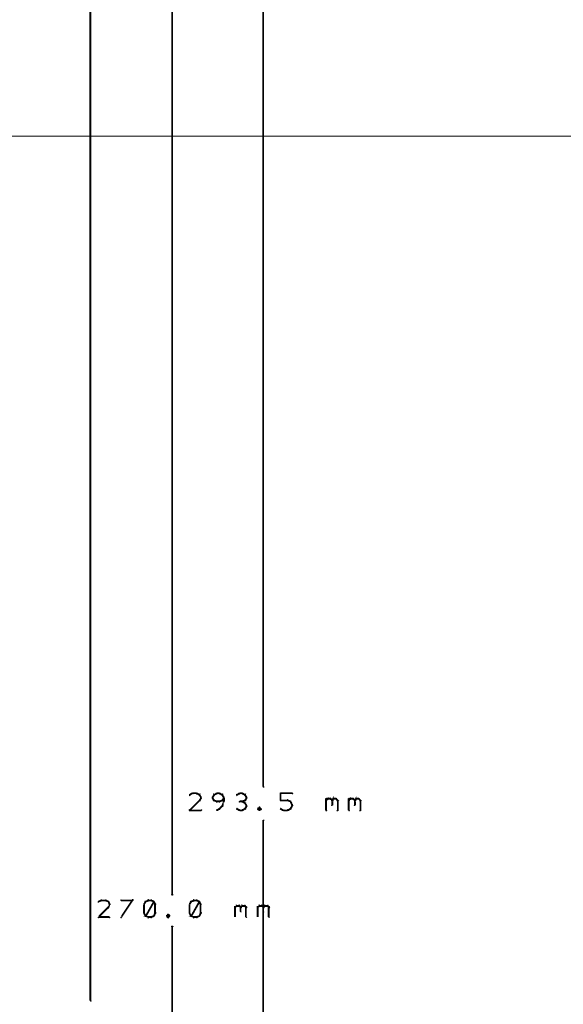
# Model space of a CAD drawing. Extents: x 98 to 599, y 121 to 517.
# Tile 27 of 77: x 291 to 350, y 292 to 400. Entities that reach past the tile are written whole.
import ezdxf

# ---------------------------------------------------------------- set-up
doc = ezdxf.new("R2010")
doc.units = 0
doc.layers.add('DIMENSIONS', color=2, linetype='CONTINUOUS')

msp = doc.modelspace()

# ---------------------------------------------------------------- linework, layer by layer
at = {"layer": 'DIMENSIONS', "color": 94}
for points in [[(317.6, 459.7, 0.1, 0.1, 1), (317.5, 459.7, 0, 0, 0), (317.5, 459.7, 0, 0, 0), (317.5, 459.7, 0.2, 0.2, 0), (317.5, 315.5, 0.2, 0.2, 0), (317.5, 315.5, 0, 0, 0), (317.5, 315.5, 0.1, 0.1, 0), (317.5, 315.5, 0.1, 0.1, 1), (317.6, 315.5, 0, 0, 0)], [(307.6, 436.2, 0.1, 0.1, 1), (307.4, 436.2, 0, 0, 0), (307.5, 436.2, 0, 0, 0), (307.5, 436.2, 0.2, 0.2, 0), (307.5, 303.7, 0.2, 0.2, 0), (307.5, 303.7, 0, 0, 0), (307.5, 303.7, 0.1, 0.1, 0), (307.4, 303.7, 0.1, 0.1, 1), (307.6, 303.7, 0, 0, 0)], [(298.6, 412.7, 0.1, 0.1, 1), (298.5, 412.7, 0, 0, 0), (298.5, 412.7, 0, 0, 0), (298.5, 412.7, 0.2, 0.2, 0), (298.5, 292, 0.2, 0.2, 0), (298.5, 292, 0, 0, 0), (298.5, 292, 0.1, 0.1, 0), (298.5, 292, 0.1, 0.1, 1), (298.6, 292, 0, 0, 0)], [(208.5, 387, 0.1, 0.1, 1), (208.5, 387, 0, 0, 0), (208.5, 387, 0, 0, 0), (208.5, 387, 0.1, 0.1, 0), (568, 387, 0.1, 0.1, 0), (568, 387, 0, 0, 0), (568, 387, 0.1, 0.1, 0), (568, 387, 0.1, 0.1, 1), (568, 387, 0, 0, 0)], [(309.8, 314.7, 0.1, 0.1, 1), (309.7, 314.8, 0, 0, 0), (309.7, 314.8, 0, 0, 0), (309.7, 314.8, 0.2, 0.2, 0), (309.4, 314.6, 0.2, 0.2, 0), (309.4, 314.6, 0, 0, 0), (309.4, 314.6, 0.1, 0.1, 0), (309.4, 314.7, 0.1, 0.1, 1), (309.5, 314.6, 0, 0, 0)], [(310.2, 314.7, 0.1, 0.1, 1), (310.2, 314.8, 0, 0, 0), (310.2, 314.8, 0, 0, 0), (310.2, 314.8, 0.2, 0.2, 0), (309.7, 314.8, 0.2, 0.2, 0), (309.7, 314.8, 0, 0, 0), (309.7, 314.8, 0.1, 0.1, 0), (309.7, 314.8, 0.1, 0.1, 1), (309.7, 314.7, 0, 0, 0)], [(310.5, 314.6, 0.1, 0.1, 1), (310.5, 314.7, 0, 0, 0), (310.5, 314.6, 0, 0, 0), (310.5, 314.6, 0.2, 0.2, 0), (310.2, 314.8, 0.2, 0.2, 0), (310.2, 314.8, 0, 0, 0), (310.2, 314.8, 0.1, 0.1, 0), (310.2, 314.8, 0.1, 0.1, 1), (310.2, 314.7, 0, 0, 0)], [(312.4, 314.7, 0.1, 0.1, 1), (312.4, 314.8, 0, 0, 0), (312.4, 314.8, 0, 0, 0), (312.4, 314.8, 0.2, 0.2, 0), (312.1, 314.6, 0.2, 0.2, 0), (312.1, 314.6, 0, 0, 0), (312.1, 314.6, 0.1, 0.1, 0), (312.1, 314.7, 0.1, 0.1, 1), (312.1, 314.6, 0, 0, 0)], [(312.7, 314.7, 0.1, 0.1, 1), (312.7, 314.8, 0, 0, 0), (312.7, 314.8, 0, 0, 0), (312.7, 314.8, 0.2, 0.2, 0), (312.4, 314.8, 0.2, 0.2, 0), (312.4, 314.8, 0, 0, 0), (312.4, 314.8, 0.1, 0.1, 0), (312.4, 314.8, 0.1, 0.1, 1), (312.4, 314.7, 0, 0, 0)], [(313, 314.6, 0.1, 0.1, 1), (313, 314.7, 0, 0, 0), (313, 314.6, 0, 0, 0), (313, 314.6, 0.2, 0.2, 0), (312.7, 314.8, 0.2, 0.2, 0), (312.7, 314.8, 0, 0, 0), (312.7, 314.8, 0.1, 0.1, 0), (312.7, 314.8, 0.1, 0.1, 1), (312.7, 314.7, 0, 0, 0)], [(314.9, 314.7, 0.1, 0.1, 1), (314.9, 314.8, 0, 0, 0), (314.9, 314.8, 0, 0, 0), (314.9, 314.8, 0.2, 0.2, 0), (314.6, 314.6, 0.2, 0.2, 0), (314.6, 314.6, 0, 0, 0), (314.6, 314.6, 0.1, 0.1, 0), (314.6, 314.7, 0.1, 0.1, 1), (314.6, 314.6, 0, 0, 0)], [(315.2, 314.7, 0.1, 0.1, 1), (315.2, 314.8, 0, 0, 0), (315.2, 314.8, 0, 0, 0), (315.2, 314.8, 0.2, 0.2, 0), (314.9, 314.8, 0.2, 0.2, 0), (314.9, 314.8, 0, 0, 0), (314.9, 314.8, 0.1, 0.1, 0), (314.9, 314.8, 0.1, 0.1, 1), (314.9, 314.7, 0, 0, 0)], [(315.5, 314.6, 0.1, 0.1, 1), (315.5, 314.7, 0, 0, 0), (315.5, 314.6, 0, 0, 0), (315.5, 314.6, 0.2, 0.2, 0), (315.2, 314.8, 0.2, 0.2, 0), (315.2, 314.8, 0, 0, 0), (315.2, 314.8, 0.1, 0.1, 0), (315.2, 314.8, 0.1, 0.1, 1), (315.2, 314.7, 0, 0, 0)], [(319.4, 314.8, 0.1, 0.1, 1), (319.4, 314.7, 0, 0, 0), (319.4, 314.8, 0, 0, 0), (319.4, 314.8, 0.2, 0.2, 0), (320.7, 314.8, 0.2, 0.2, 0), (320.7, 314.8, 0, 0, 0), (320.7, 314.8, 0.1, 0.1, 0), (320.7, 314.7, 0.1, 0.1, 1), (320.7, 314.8, 0, 0, 0)], [(319.4, 314, 0.1, 0.1, 1), (319.5, 314, 0, 0, 0), (319.4, 314, 0, 0, 0), (319.4, 314, 0.2, 0.2, 0), (319.4, 314.8, 0.2, 0.2, 0), (319.4, 314.8, 0, 0, 0), (319.4, 314.8, 0.1, 0.1, 0), (319.5, 314.8, 0.1, 0.1, 1), (319.4, 314.8, 0, 0, 0)], [(309.4, 313, 0.1, 0.1, 1), (309.5, 312.9, 0, 0, 0), (309.4, 312.9, 0, 0, 0), (309.4, 312.9, 0.2, 0.2, 0), (310.5, 314, 0.2, 0.2, 0), (310.5, 314, 0, 0, 0), (310.5, 314, 0.1, 0.1, 0), (310.6, 314, 0.1, 0.1, 1), (310.5, 314, 0, 0, 0)], [(310.6, 314.3, 0.1, 0.1, 1), (310.7, 314.3, 0, 0, 0), (310.7, 314.3, 0, 0, 0), (310.7, 314.3, 0.2, 0.2, 0), (310.5, 314.6, 0.2, 0.2, 0), (310.5, 314.6, 0, 0, 0), (310.5, 314.6, 0.1, 0.1, 0), (310.6, 314.7, 0.1, 0.1, 1), (310.5, 314.6, 0, 0, 0)], [(310.5, 314, 0.1, 0.1, 1), (310.6, 314, 0, 0, 0), (310.5, 314, 0, 0, 0), (310.5, 314, 0.2, 0.2, 0), (310.7, 314.3, 0.2, 0.2, 0), (310.7, 314.3, 0, 0, 0), (310.7, 314.3, 0.1, 0.1, 0), (310.7, 314.3, 0.1, 0.1, 1), (310.6, 314.3, 0, 0, 0)], [(312.1, 314.6, 0.1, 0.1, 1), (312, 314.7, 0, 0, 0), (312.1, 314.6, 0, 0, 0), (312.1, 314.6, 0.2, 0.2, 0), (311.9, 314.3, 0.2, 0.2, 0), (311.9, 314.3, 0, 0, 0), (311.9, 314.3, 0.1, 0.1, 0), (311.9, 314.3, 0.1, 0.1, 1), (312, 314.3, 0, 0, 0)], [(312, 314.3, 0.1, 0.1, 1), (311.9, 314.3, 0, 0, 0), (311.9, 314.3, 0, 0, 0), (311.9, 314.3, 0.2, 0.2, 0), (312.1, 314, 0.2, 0.2, 0), (312.1, 314, 0, 0, 0), (312.1, 314, 0.1, 0.1, 0), (312, 314, 0.1, 0.1, 1), (312.1, 314, 0, 0, 0)], [(312.1, 314.1, 0.1, 0.1, 1), (312.1, 314, 0, 0, 0), (312.1, 314, 0, 0, 0), (312.1, 314, 0.2, 0.2, 0), (312.4, 313.9, 0.2, 0.2, 0), (312.4, 313.9, 0, 0, 0), (312.4, 313.9, 0.1, 0.1, 0), (312.4, 313.8, 0.1, 0.1, 1), (312.4, 313.9, 0, 0, 0)], [(312.4, 313.9, 0.1, 0.1, 1), (312.4, 313.8, 0, 0, 0), (312.4, 313.9, 0, 0, 0), (312.4, 313.9, 0.2, 0.2, 0), (312.7, 313.9, 0.2, 0.2, 0), (312.7, 313.9, 0, 0, 0), (312.7, 313.9, 0.1, 0.1, 0), (312.7, 313.8, 0.1, 0.1, 1), (312.7, 313.9, 0, 0, 0)], [(312.7, 313.9, 0.1, 0.1, 1), (312.7, 313.8, 0, 0, 0), (312.7, 313.9, 0, 0, 0), (312.7, 313.9, 0.2, 0.2, 0), (313, 314, 0.2, 0.2, 0), (313, 314, 0, 0, 0), (313, 314, 0.1, 0.1, 0), (313, 314, 0.1, 0.1, 1), (313, 314.1, 0, 0, 0)], [(313.1, 314.3, 0.1, 0.1, 1), (313.2, 314.3, 0, 0, 0), (313.2, 314.3, 0, 0, 0), (313.2, 314.3, 0.2, 0.2, 0), (313, 314.6, 0.2, 0.2, 0), (313, 314.6, 0, 0, 0), (313, 314.6, 0.1, 0.1, 0), (313.1, 314.7, 0.1, 0.1, 1), (313, 314.6, 0, 0, 0)], [(313, 314, 0.1, 0.1, 1), (313.1, 314, 0, 0, 0), (313, 314, 0, 0, 0), (313, 314, 0.2, 0.2, 0), (313.2, 314.3, 0.2, 0.2, 0), (313.2, 314.3, 0, 0, 0), (313.2, 314.3, 0.1, 0.1, 0), (313.2, 314.3, 0.1, 0.1, 1), (313.1, 314.3, 0, 0, 0)], [(313, 313.4, 0.1, 0.1, 1), (313.1, 313.4, 0, 0, 0), (313, 313.4, 0, 0, 0), (313, 313.4, 0.2, 0.2, 0), (313.2, 313.9, 0.2, 0.2, 0), (313.2, 313.9, 0, 0, 0), (313.2, 313.9, 0.1, 0.1, 0), (313.2, 313.8, 0.1, 0.1, 1), (313.1, 313.9, 0, 0, 0)], [(313.1, 313.9, 0.1, 0.1, 1), (313.2, 313.9, 0, 0, 0), (313.2, 313.9, 0, 0, 0), (313.2, 313.9, 0.2, 0.2, 0), (313.2, 314.3, 0.2, 0.2, 0), (313.2, 314.3, 0, 0, 0), (313.2, 314.3, 0.1, 0.1, 0), (313.2, 314.3, 0.1, 0.1, 1), (313.1, 314.3, 0, 0, 0)], [(315.2, 313.8, 0.1, 0.1, 1), (315.2, 313.9, 0, 0, 0), (315.2, 313.9, 0, 0, 0), (315.2, 313.9, 0.2, 0.2, 0), (314.9, 313.9, 0.2, 0.2, 0), (314.9, 313.9, 0, 0, 0), (314.9, 313.9, 0.1, 0.1, 0), (314.9, 313.9, 0.1, 0.1, 1), (314.9, 313.8, 0, 0, 0)], [(315.2, 313.9, 0.1, 0.1, 1), (315.2, 313.8, 0, 0, 0), (315.2, 313.9, 0, 0, 0), (315.2, 313.9, 0.2, 0.2, 0), (315.5, 314, 0.2, 0.2, 0), (315.5, 314, 0, 0, 0), (315.5, 314, 0.1, 0.1, 0), (315.5, 314, 0.1, 0.1, 1), (315.5, 314.1, 0, 0, 0)], [(315.5, 313.7, 0.1, 0.1, 1), (315.5, 313.7, 0, 0, 0), (315.5, 313.7, 0, 0, 0), (315.5, 313.7, 0.2, 0.2, 0), (315.2, 313.9, 0.2, 0.2, 0), (315.2, 313.9, 0, 0, 0), (315.2, 313.9, 0.1, 0.1, 0), (315.2, 313.9, 0.1, 0.1, 1), (315.2, 313.8, 0, 0, 0)], [(315.6, 313.4, 0.1, 0.1, 1), (315.7, 313.4, 0, 0, 0), (315.7, 313.4, 0, 0, 0), (315.7, 313.4, 0.2, 0.2, 0), (315.5, 313.7, 0.2, 0.2, 0), (315.5, 313.7, 0, 0, 0), (315.5, 313.7, 0.1, 0.1, 0), (315.6, 313.7, 0.1, 0.1, 1), (315.5, 313.7, 0, 0, 0)], [(315.6, 314.3, 0.1, 0.1, 1), (315.7, 314.3, 0, 0, 0), (315.7, 314.3, 0, 0, 0), (315.7, 314.3, 0.2, 0.2, 0), (315.5, 314.6, 0.2, 0.2, 0), (315.5, 314.6, 0, 0, 0), (315.5, 314.6, 0.1, 0.1, 0), (315.6, 314.7, 0.1, 0.1, 1), (315.5, 314.6, 0, 0, 0)], [(315.5, 314, 0.1, 0.1, 1), (315.6, 314, 0, 0, 0), (315.5, 314, 0, 0, 0), (315.5, 314, 0.2, 0.2, 0), (315.7, 314.3, 0.2, 0.2, 0), (315.7, 314.3, 0, 0, 0), (315.7, 314.3, 0.1, 0.1, 0), (315.7, 314.3, 0.1, 0.1, 1), (315.6, 314.3, 0, 0, 0)], [(320.2, 314, 0.1, 0.1, 1), (320.2, 314.1, 0, 0, 0), (320.2, 314, 0, 0, 0), (320.2, 314, 0.2, 0.2, 0), (319.4, 314, 0.2, 0.2, 0), (319.4, 314, 0, 0, 0), (319.4, 314, 0.1, 0.1, 0), (319.4, 314.1, 0.1, 0.1, 1), (319.4, 314, 0, 0, 0)], [(320.5, 313.8, 0.1, 0.1, 1), (320.5, 313.9, 0, 0, 0), (320.5, 313.9, 0, 0, 0), (320.5, 313.9, 0.2, 0.2, 0), (320.2, 314, 0.2, 0.2, 0), (320.2, 314, 0, 0, 0), (320.2, 314, 0.1, 0.1, 0), (320.2, 314.1, 0.1, 0.1, 1), (320.2, 314, 0, 0, 0)], [(320.6, 313.5, 0.1, 0.1, 1), (320.7, 313.6, 0, 0, 0), (320.7, 313.5, 0, 0, 0), (320.7, 313.5, 0.2, 0.2, 0), (320.5, 313.9, 0.2, 0.2, 0), (320.5, 313.9, 0, 0, 0), (320.5, 313.9, 0.1, 0.1, 0), (320.6, 313.9, 0.1, 0.1, 1), (320.5, 313.8, 0, 0, 0)], [(324.4, 314, 0.1, 0.1, 1), (324.5, 314, 0, 0, 0), (324.4, 314, 0, 0, 0), (324.4, 314, 0.2, 0.2, 0), (324.6, 314.2, 0.2, 0.2, 0), (324.6, 314.2, 0, 0, 0), (324.6, 314.2, 0.1, 0.1, 0), (324.6, 314.1, 0.1, 0.1, 1), (324.6, 314.2, 0, 0, 0)], [(324.4, 312.9, 0.1, 0.1, 1), (324.5, 312.9, 0, 0, 0), (324.4, 312.9, 0, 0, 0), (324.4, 312.9, 0.2, 0.2, 0), (324.4, 314.2, 0.2, 0.2, 0), (324.4, 314.2, 0, 0, 0), (324.4, 314.2, 0.1, 0.1, 0), (324.5, 314.2, 0.1, 0.1, 1), (324.4, 314.2, 0, 0, 0)], [(324.6, 314.2, 0.1, 0.1, 1), (324.6, 314.1, 0, 0, 0), (324.6, 314.2, 0, 0, 0), (324.6, 314.2, 0.2, 0.2, 0), (324.9, 314.2, 0.2, 0.2, 0), (324.9, 314.2, 0, 0, 0), (324.9, 314.2, 0.1, 0.1, 0), (324.9, 314.1, 0.1, 0.1, 1), (324.9, 314.2, 0, 0, 0)], [(324.9, 314.2, 0.1, 0.1, 1), (324.9, 314.1, 0, 0, 0), (324.9, 314.2, 0, 0, 0), (324.9, 314.2, 0.2, 0.2, 0), (325.1, 314, 0.2, 0.2, 0), (325.1, 314, 0, 0, 0), (325.1, 314, 0.1, 0.1, 0), (325, 314, 0.1, 0.1, 1), (325.1, 314, 0, 0, 0)], [(325, 314, 0.1, 0.1, 1), (325.1, 314, 0, 0, 0), (325.1, 314, 0, 0, 0), (325.1, 314, 0.2, 0.2, 0), (325.2, 314.2, 0.2, 0.2, 0), (325.2, 314.2, 0, 0, 0), (325.2, 314.2, 0.1, 0.1, 0), (325.2, 314.1, 0.1, 0.1, 1), (325.2, 314.2, 0, 0, 0)], [(325.1, 314, 0.1, 0.1, 1), (325, 314, 0, 0, 0), (325.1, 314, 0, 0, 0), (325.1, 314, 0.2, 0.2, 0), (325.1, 313.5, 0.2, 0.2, 0), (325.1, 313.5, 0, 0, 0), (325.1, 313.5, 0.1, 0.1, 0), (325, 313.5, 0.1, 0.1, 1), (325.1, 313.5, 0, 0, 0)], [(325.2, 314.2, 0.1, 0.1, 1), (325.2, 314.1, 0, 0, 0), (325.2, 314.2, 0, 0, 0), (325.2, 314.2, 0.2, 0.2, 0), (325.5, 314.2, 0.2, 0.2, 0), (325.5, 314.2, 0, 0, 0), (325.5, 314.2, 0.1, 0.1, 0), (325.5, 314.1, 0.1, 0.1, 1), (325.5, 314.2, 0, 0, 0)], [(325.6, 314.2, 0.1, 0.1, 1), (325.5, 314.1, 0, 0, 0), (325.5, 314.2, 0, 0, 0), (325.5, 314.2, 0.2, 0.2, 0), (325.7, 314, 0.2, 0.2, 0), (325.7, 314, 0, 0, 0), (325.7, 314, 0.1, 0.1, 0), (325.6, 314, 0.1, 0.1, 1), (325.7, 314, 0, 0, 0)], [(325.7, 314, 0.1, 0.1, 1), (325.6, 314, 0, 0, 0), (325.7, 314, 0, 0, 0), (325.7, 314, 0.2, 0.2, 0), (325.7, 312.9, 0.2, 0.2, 0), (325.7, 312.9, 0, 0, 0), (325.7, 312.9, 0.1, 0.1, 0), (325.6, 312.9, 0.1, 0.1, 1), (325.7, 312.9, 0, 0, 0)], [(326.9, 314, 0.1, 0.1, 1), (327, 314, 0, 0, 0), (326.9, 314, 0, 0, 0), (326.9, 314, 0.2, 0.2, 0), (327.1, 314.2, 0.2, 0.2, 0), (327.1, 314.2, 0, 0, 0), (327.1, 314.2, 0.1, 0.1, 0), (327.1, 314.1, 0.1, 0.1, 1), (327.1, 314.2, 0, 0, 0)], [(326.9, 312.9, 0.1, 0.1, 1), (327, 312.9, 0, 0, 0), (326.9, 312.9, 0, 0, 0), (326.9, 312.9, 0.2, 0.2, 0), (326.9, 314.2, 0.2, 0.2, 0), (326.9, 314.2, 0, 0, 0), (326.9, 314.2, 0.1, 0.1, 0), (327, 314.2, 0.1, 0.1, 1), (326.9, 314.2, 0, 0, 0)], [(327.1, 314.2, 0.1, 0.1, 1), (327.1, 314.1, 0, 0, 0), (327.1, 314.2, 0, 0, 0), (327.1, 314.2, 0.2, 0.2, 0), (327.4, 314.2, 0.2, 0.2, 0), (327.4, 314.2, 0, 0, 0), (327.4, 314.2, 0.1, 0.1, 0), (327.4, 314.1, 0.1, 0.1, 1), (327.4, 314.2, 0, 0, 0)], [(327.4, 314.2, 0.1, 0.1, 1), (327.4, 314.1, 0, 0, 0), (327.4, 314.2, 0, 0, 0), (327.4, 314.2, 0.2, 0.2, 0), (327.6, 314, 0.2, 0.2, 0), (327.6, 314, 0, 0, 0), (327.6, 314, 0.1, 0.1, 0), (327.5, 314, 0.1, 0.1, 1), (327.6, 314, 0, 0, 0)], [(327.5, 314, 0.1, 0.1, 1), (327.6, 314, 0, 0, 0), (327.6, 314, 0, 0, 0), (327.6, 314, 0.2, 0.2, 0), (327.7, 314.2, 0.2, 0.2, 0), (327.7, 314.2, 0, 0, 0), (327.7, 314.2, 0.1, 0.1, 0), (327.7, 314.1, 0.1, 0.1, 1), (327.7, 314.2, 0, 0, 0)], [(327.6, 314, 0.1, 0.1, 1), (327.5, 314, 0, 0, 0), (327.6, 314, 0, 0, 0), (327.6, 314, 0.2, 0.2, 0), (327.6, 313.5, 0.2, 0.2, 0), (327.6, 313.5, 0, 0, 0), (327.6, 313.5, 0.1, 0.1, 0), (327.5, 313.5, 0.1, 0.1, 1), (327.6, 313.5, 0, 0, 0)], [(327.7, 314.2, 0.1, 0.1, 1), (327.7, 314.1, 0, 0, 0), (327.7, 314.2, 0, 0, 0), (327.7, 314.2, 0.2, 0.2, 0), (328, 314.2, 0.2, 0.2, 0), (328, 314.2, 0, 0, 0), (328, 314.2, 0.1, 0.1, 0), (328, 314.1, 0.1, 0.1, 1), (328, 314.2, 0, 0, 0)], [(328.1, 314.2, 0.1, 0.1, 1), (328, 314.1, 0, 0, 0), (328, 314.2, 0, 0, 0), (328, 314.2, 0.2, 0.2, 0), (328.2, 314, 0.2, 0.2, 0), (328.2, 314, 0, 0, 0), (328.2, 314, 0.1, 0.1, 0), (328.1, 314, 0.1, 0.1, 1), (328.2, 314, 0, 0, 0)], [(328.2, 314, 0.1, 0.1, 1), (328.1, 314, 0, 0, 0), (328.2, 314, 0, 0, 0), (328.2, 314, 0.2, 0.2, 0), (328.2, 312.9, 0.2, 0.2, 0), (328.2, 312.9, 0, 0, 0), (328.2, 312.9, 0.1, 0.1, 0), (328.1, 312.9, 0.1, 0.1, 1), (328.2, 312.9, 0, 0, 0)], [(310.7, 312.9, 0.1, 0.1, 1), (310.7, 313, 0, 0, 0), (310.7, 312.9, 0, 0, 0), (310.7, 312.9, 0.2, 0.2, 0), (309.4, 312.9, 0.2, 0.2, 0), (309.4, 312.9, 0, 0, 0), (309.4, 312.9, 0.1, 0.1, 0), (309.4, 313, 0.1, 0.1, 1), (309.4, 312.9, 0, 0, 0)], [(312.4, 313, 0.1, 0.1, 1), (312.4, 312.9, 0, 0, 0), (312.4, 312.9, 0, 0, 0), (312.4, 312.9, 0.2, 0.2, 0), (312.7, 313.1, 0.2, 0.2, 0), (312.7, 313.1, 0, 0, 0), (312.7, 313.1, 0.1, 0.1, 0), (312.7, 313, 0.1, 0.1, 1), (312.7, 313.1, 0, 0, 0)], [(312.7, 313.1, 0.1, 0.1, 1), (312.7, 313, 0, 0, 0), (312.7, 313.1, 0, 0, 0), (312.7, 313.1, 0.2, 0.2, 0), (313, 313.4, 0.2, 0.2, 0), (313, 313.4, 0, 0, 0), (313, 313.4, 0.1, 0.1, 0), (313.1, 313.4, 0.1, 0.1, 1), (313, 313.4, 0, 0, 0)], [(314.6, 313.1, 0.1, 0.1, 1), (314.6, 313, 0, 0, 0), (314.6, 313.1, 0, 0, 0), (314.6, 313.1, 0.2, 0.2, 0), (314.9, 312.9, 0.2, 0.2, 0), (314.9, 312.9, 0, 0, 0), (314.9, 312.9, 0.1, 0.1, 0), (314.9, 312.9, 0.1, 0.1, 1), (314.9, 313, 0, 0, 0)], [(314.9, 313, 0.1, 0.1, 1), (314.9, 312.9, 0, 0, 0), (314.9, 312.9, 0, 0, 0), (314.9, 312.9, 0.2, 0.2, 0), (315.2, 312.9, 0.2, 0.2, 0), (315.2, 312.9, 0, 0, 0), (315.2, 312.9, 0.1, 0.1, 0), (315.2, 312.9, 0.1, 0.1, 1), (315.2, 313, 0, 0, 0)], [(315.2, 313, 0.1, 0.1, 1), (315.2, 312.9, 0, 0, 0), (315.2, 312.9, 0, 0, 0), (315.2, 312.9, 0.2, 0.2, 0), (315.5, 313.1, 0.2, 0.2, 0), (315.5, 313.1, 0, 0, 0), (315.5, 313.1, 0.1, 0.1, 0), (315.5, 313, 0.1, 0.1, 1), (315.5, 313.1, 0, 0, 0)], [(315.5, 313.1, 0.1, 0.1, 1), (315.6, 313.1, 0, 0, 0), (315.5, 313.1, 0, 0, 0), (315.5, 313.1, 0.2, 0.2, 0), (315.7, 313.4, 0.2, 0.2, 0), (315.7, 313.4, 0, 0, 0), (315.7, 313.4, 0.1, 0.1, 0), (315.7, 313.4, 0.1, 0.1, 1), (315.6, 313.4, 0, 0, 0)], [(317.1, 313.2, 0.1, 0.1, 1), (317.1, 313.3, 0, 0, 0), (317.1, 313.2, 0, 0, 0), (317.1, 313.2, 0.2, 0.2, 0), (316.9, 313.1, 0.2, 0.2, 0), (316.9, 313.1, 0, 0, 0), (316.9, 313.1, 0.1, 0.1, 0), (316.9, 313.1, 0.1, 0.1, 1), (317, 313, 0, 0, 0)], [(317, 313.1, 0.1, 0.1, 1), (316.9, 313, 0, 0, 0), (316.9, 313.1, 0, 0, 0), (316.9, 313.1, 0.2, 0.2, 0), (317.1, 312.9, 0.2, 0.2, 0), (317.1, 312.9, 0, 0, 0), (317.1, 312.9, 0.1, 0.1, 0), (317.1, 312.9, 0.1, 0.1, 1), (317.1, 313, 0, 0, 0)], [(317.2, 313, 0.1, 0.1, 1), (317.3, 313.1, 0, 0, 0), (317.2, 313.1, 0, 0, 0), (317.2, 313.1, 0.2, 0.2, 0), (317.1, 313.2, 0.2, 0.2, 0), (317.1, 313.2, 0, 0, 0), (317.1, 313.2, 0.1, 0.1, 0), (317.1, 313.3, 0.1, 0.1, 1), (317.1, 313.2, 0, 0, 0)], [(317.1, 313, 0.1, 0.1, 1), (317.1, 312.9, 0, 0, 0), (317.1, 312.9, 0, 0, 0), (317.1, 312.9, 0.2, 0.2, 0), (317.2, 313.1, 0.2, 0.2, 0), (317.2, 313.1, 0, 0, 0), (317.2, 313.1, 0.1, 0.1, 0), (317.3, 313, 0.1, 0.1, 1), (317.2, 313.1, 0, 0, 0)], [(319.5, 313.1, 0.1, 0.1, 1), (319.4, 313, 0, 0, 0), (319.4, 313.1, 0, 0, 0), (319.4, 313.1, 0.2, 0.2, 0), (319.7, 312.9, 0.2, 0.2, 0), (319.7, 312.9, 0, 0, 0), (319.7, 312.9, 0.1, 0.1, 0), (319.7, 312.9, 0.1, 0.1, 1), (319.8, 313, 0, 0, 0)], [(319.7, 313, 0.1, 0.1, 1), (319.7, 312.9, 0, 0, 0), (319.7, 312.9, 0, 0, 0), (319.7, 312.9, 0.2, 0.2, 0), (320.2, 312.9, 0.2, 0.2, 0), (320.2, 312.9, 0, 0, 0), (320.2, 312.9, 0.1, 0.1, 0), (320.2, 312.9, 0.1, 0.1, 1), (320.2, 313, 0, 0, 0)], [(320.2, 313, 0.1, 0.1, 1), (320.2, 312.9, 0, 0, 0), (320.2, 312.9, 0, 0, 0), (320.2, 312.9, 0.2, 0.2, 0), (320.5, 313.1, 0.2, 0.2, 0), (320.5, 313.1, 0, 0, 0), (320.5, 313.1, 0.1, 0.1, 0), (320.5, 313, 0.1, 0.1, 1), (320.5, 313.1, 0, 0, 0)], [(320.5, 313.1, 0.1, 0.1, 1), (320.6, 313.1, 0, 0, 0), (320.5, 313.1, 0, 0, 0), (320.5, 313.1, 0.2, 0.2, 0), (320.7, 313.4, 0.2, 0.2, 0), (320.7, 313.4, 0, 0, 0), (320.7, 313.4, 0.1, 0.1, 0), (320.7, 313.4, 0.1, 0.1, 1), (320.6, 313.4, 0, 0, 0)], [(320.6, 313.4, 0.1, 0.1, 1), (320.7, 313.4, 0, 0, 0), (320.7, 313.4, 0, 0, 0), (320.7, 313.4, 0.2, 0.2, 0), (320.7, 313.5, 0.2, 0.2, 0), (320.7, 313.5, 0, 0, 0), (320.7, 313.5, 0.1, 0.1, 0), (320.7, 313.5, 0.1, 0.1, 1), (320.6, 313.5, 0, 0, 0)], [(317.5, 167.8, 0.1, 0.1, 1), (317.6, 167.8, 0, 0, 0), (317.5, 167.8, 0, 0, 0), (317.5, 167.8, 0.2, 0.2, 0), (317.5, 311.8, 0.2, 0.2, 0), (317.5, 311.8, 0, 0, 0), (317.5, 311.8, 0.1, 0.1, 0), (317.6, 311.8, 0.1, 0.1, 1), (317.5, 311.8, 0, 0, 0)], [(299.7, 303, 0.1, 0.1, 1), (299.7, 303.1, 0, 0, 0), (299.7, 303, 0, 0, 0), (299.7, 303, 0.2, 0.2, 0), (299.4, 302.9, 0.2, 0.2, 0), (299.4, 302.9, 0, 0, 0), (299.4, 302.9, 0.1, 0.1, 0), (299.4, 302.9, 0.1, 0.1, 1), (299.4, 302.8, 0, 0, 0)], [(300.2, 303, 0.1, 0.1, 1), (300.2, 303.1, 0, 0, 0), (300.2, 303, 0, 0, 0), (300.2, 303, 0.2, 0.2, 0), (299.7, 303, 0.2, 0.2, 0), (299.7, 303, 0, 0, 0), (299.7, 303, 0.1, 0.1, 0), (299.7, 303.1, 0.1, 0.1, 1), (299.7, 303, 0, 0, 0)], [(300.5, 302.8, 0.1, 0.1, 1), (300.5, 302.9, 0, 0, 0), (300.5, 302.9, 0, 0, 0), (300.5, 302.9, 0.2, 0.2, 0), (300.2, 303, 0.2, 0.2, 0), (300.2, 303, 0, 0, 0), (300.2, 303, 0.1, 0.1, 0), (300.2, 303.1, 0.1, 0.1, 1), (300.2, 303, 0, 0, 0)], [(300.6, 302.6, 0.1, 0.1, 1), (300.7, 302.6, 0, 0, 0), (300.6, 302.6, 0, 0, 0), (300.6, 302.6, 0.2, 0.2, 0), (300.5, 302.9, 0.2, 0.2, 0), (300.5, 302.9, 0, 0, 0), (300.5, 302.9, 0.1, 0.1, 0), (300.5, 302.9, 0.1, 0.1, 1), (300.4, 302.9, 0, 0, 0)], [(301.9, 301.2, 0.1, 0.1, 1), (301.9, 301.1, 0, 0, 0), (301.9, 301.2, 0, 0, 0), (301.9, 301.2, 0.2, 0.2, 0), (303.1, 303, 0.2, 0.2, 0), (303.1, 303, 0, 0, 0), (303.1, 303, 0.1, 0.1, 0), (303.2, 303, 0.1, 0.1, 1), (303.1, 303.1, 0, 0, 0)], [(303.1, 303, 0.1, 0.1, 1), (303.1, 303.1, 0, 0, 0), (303.1, 303, 0, 0, 0), (303.1, 303, 0.2, 0.2, 0), (301.9, 303, 0.2, 0.2, 0), (301.9, 303, 0, 0, 0), (301.9, 303, 0.1, 0.1, 0), (301.9, 303.1, 0.1, 0.1, 1), (301.9, 303, 0, 0, 0)], [(304.6, 302.9, 0.1, 0.1, 1), (304.5, 302.9, 0, 0, 0), (304.6, 302.9, 0, 0, 0), (304.6, 302.9, 0.2, 0.2, 0), (304.4, 302.6, 0.2, 0.2, 0), (304.4, 302.6, 0, 0, 0), (304.4, 302.6, 0.1, 0.1, 0), (304.4, 302.6, 0.1, 0.1, 1), (304.4, 302.6, 0, 0, 0)], [(304.9, 303, 0.1, 0.1, 1), (304.8, 303.1, 0, 0, 0), (304.9, 303, 0, 0, 0), (304.9, 303, 0.2, 0.2, 0), (304.6, 302.9, 0.2, 0.2, 0), (304.6, 302.9, 0, 0, 0), (304.6, 302.9, 0.1, 0.1, 0), (304.5, 302.9, 0.1, 0.1, 1), (304.6, 302.8, 0, 0, 0)], [(304.5, 301.4, 0.1, 0.1, 1), (304.6, 301.3, 0, 0, 0), (304.6, 301.3, 0, 0, 0), (304.6, 301.3, 0.2, 0.2, 0), (305.5, 302.9, 0.2, 0.2, 0), (305.5, 302.9, 0, 0, 0), (305.5, 302.9, 0.1, 0.1, 0), (305.5, 302.9, 0.1, 0.1, 1), (305.5, 302.9, 0, 0, 0)], [(305.2, 303, 0.1, 0.1, 1), (305.2, 303.1, 0, 0, 0), (305.2, 303, 0, 0, 0), (305.2, 303, 0.2, 0.2, 0), (304.9, 303, 0.2, 0.2, 0), (304.9, 303, 0, 0, 0), (304.9, 303, 0.1, 0.1, 0), (304.9, 303.1, 0.1, 0.1, 1), (304.9, 303, 0, 0, 0)], [(305.5, 302.8, 0.1, 0.1, 1), (305.5, 302.9, 0, 0, 0), (305.5, 302.9, 0, 0, 0), (305.5, 302.9, 0.2, 0.2, 0), (305.2, 303, 0.2, 0.2, 0), (305.2, 303, 0, 0, 0), (305.2, 303, 0.1, 0.1, 0), (305.2, 303.1, 0.1, 0.1, 1), (305.2, 303, 0, 0, 0)], [(305.6, 302.6, 0.1, 0.1, 1), (305.7, 302.6, 0, 0, 0), (305.6, 302.6, 0, 0, 0), (305.6, 302.6, 0.2, 0.2, 0), (305.5, 302.9, 0.2, 0.2, 0), (305.5, 302.9, 0, 0, 0), (305.5, 302.9, 0.1, 0.1, 0), (305.5, 302.9, 0.1, 0.1, 1), (305.4, 302.9, 0, 0, 0)], [(309.6, 302.9, 0.1, 0.1, 1), (309.5, 302.9, 0, 0, 0), (309.6, 302.9, 0, 0, 0), (309.6, 302.9, 0.2, 0.2, 0), (309.4, 302.6, 0.2, 0.2, 0), (309.4, 302.6, 0, 0, 0), (309.4, 302.6, 0.1, 0.1, 0), (309.4, 302.6, 0.1, 0.1, 1), (309.4, 302.6, 0, 0, 0)], [(309.9, 303, 0.1, 0.1, 1), (309.8, 303.1, 0, 0, 0), (309.9, 303, 0, 0, 0), (309.9, 303, 0.2, 0.2, 0), (309.6, 302.9, 0.2, 0.2, 0), (309.6, 302.9, 0, 0, 0), (309.6, 302.9, 0.1, 0.1, 0), (309.5, 302.9, 0.1, 0.1, 1), (309.6, 302.8, 0, 0, 0)], [(309.5, 301.4, 0.1, 0.1, 1), (309.6, 301.3, 0, 0, 0), (309.6, 301.3, 0, 0, 0), (309.6, 301.3, 0.2, 0.2, 0), (310.5, 302.9, 0.2, 0.2, 0), (310.5, 302.9, 0, 0, 0), (310.5, 302.9, 0.1, 0.1, 0), (310.5, 302.9, 0.1, 0.1, 1), (310.5, 302.9, 0, 0, 0)], [(310.2, 303, 0.1, 0.1, 1), (310.2, 303.1, 0, 0, 0), (310.2, 303, 0, 0, 0), (310.2, 303, 0.2, 0.2, 0), (309.9, 303, 0.2, 0.2, 0), (309.9, 303, 0, 0, 0), (309.9, 303, 0.1, 0.1, 0), (309.9, 303.1, 0.1, 0.1, 1), (309.9, 303, 0, 0, 0)], [(310.5, 302.8, 0.1, 0.1, 1), (310.5, 302.9, 0, 0, 0), (310.5, 302.9, 0, 0, 0), (310.5, 302.9, 0.2, 0.2, 0), (310.2, 303, 0.2, 0.2, 0), (310.2, 303, 0, 0, 0), (310.2, 303, 0.1, 0.1, 0), (310.2, 303.1, 0.1, 0.1, 1), (310.2, 303, 0, 0, 0)], [(310.6, 302.6, 0.1, 0.1, 1), (310.7, 302.6, 0, 0, 0), (310.6, 302.6, 0, 0, 0), (310.6, 302.6, 0.2, 0.2, 0), (310.5, 302.9, 0.2, 0.2, 0), (310.5, 302.9, 0, 0, 0), (310.5, 302.9, 0.1, 0.1, 0), (310.5, 302.9, 0.1, 0.1, 1), (310.4, 302.9, 0, 0, 0)], [(299.4, 301.2, 0.1, 0.1, 1), (299.4, 301.1, 0, 0, 0), (299.4, 301.2, 0, 0, 0), (299.4, 301.2, 0.2, 0.2, 0), (300.5, 302.3, 0.2, 0.2, 0), (300.5, 302.3, 0, 0, 0), (300.5, 302.3, 0.1, 0.1, 0), (300.5, 302.2, 0.1, 0.1, 1), (300.5, 302.3, 0, 0, 0)], [(300.4, 302.3, 0.1, 0.1, 1), (300.5, 302.2, 0, 0, 0), (300.5, 302.3, 0, 0, 0), (300.5, 302.3, 0.2, 0.2, 0), (300.6, 302.6, 0.2, 0.2, 0), (300.6, 302.6, 0, 0, 0), (300.6, 302.6, 0.1, 0.1, 0), (300.7, 302.6, 0.1, 0.1, 1), (300.6, 302.6, 0, 0, 0)], [(304.4, 302.6, 0.1, 0.1, 1), (304.4, 302.6, 0, 0, 0), (304.4, 302.6, 0, 0, 0), (304.4, 302.6, 0.2, 0.2, 0), (304.4, 301.6, 0.2, 0.2, 0), (304.4, 301.6, 0, 0, 0), (304.4, 301.6, 0.1, 0.1, 0), (304.4, 301.6, 0.1, 0.1, 1), (304.4, 301.6, 0, 0, 0)], [(305.6, 301.6, 0.1, 0.1, 1), (305.7, 301.6, 0, 0, 0), (305.6, 301.6, 0, 0, 0), (305.6, 301.6, 0.2, 0.2, 0), (305.6, 302.6, 0.2, 0.2, 0), (305.6, 302.6, 0, 0, 0), (305.6, 302.6, 0.1, 0.1, 0), (305.7, 302.6, 0.1, 0.1, 1), (305.6, 302.6, 0, 0, 0)], [(309.4, 302.6, 0.1, 0.1, 1), (309.4, 302.6, 0, 0, 0), (309.4, 302.6, 0, 0, 0), (309.4, 302.6, 0.2, 0.2, 0), (309.4, 301.6, 0.2, 0.2, 0), (309.4, 301.6, 0, 0, 0), (309.4, 301.6, 0.1, 0.1, 0), (309.4, 301.6, 0.1, 0.1, 1), (309.4, 301.6, 0, 0, 0)], [(310.6, 301.6, 0.1, 0.1, 1), (310.7, 301.6, 0, 0, 0), (310.6, 301.6, 0, 0, 0), (310.6, 301.6, 0.2, 0.2, 0), (310.6, 302.6, 0.2, 0.2, 0), (310.6, 302.6, 0, 0, 0), (310.6, 302.6, 0.1, 0.1, 0), (310.7, 302.6, 0.1, 0.1, 1), (310.6, 302.6, 0, 0, 0)], [(314.4, 302.3, 0.1, 0.1, 1), (314.4, 302.2, 0, 0, 0), (314.4, 302.3, 0, 0, 0), (314.4, 302.3, 0.2, 0.2, 0), (314.6, 302.4, 0.2, 0.2, 0), (314.6, 302.4, 0, 0, 0), (314.6, 302.4, 0.1, 0.1, 0), (314.6, 302.4, 0.1, 0.1, 1), (314.5, 302.5, 0, 0, 0)], [(314.4, 301.2, 0.1, 0.1, 1), (314.4, 301.2, 0, 0, 0), (314.4, 301.2, 0, 0, 0), (314.4, 301.2, 0.2, 0.2, 0), (314.4, 302.4, 0.2, 0.2, 0), (314.4, 302.4, 0, 0, 0), (314.4, 302.4, 0.1, 0.1, 0), (314.4, 302.4, 0.1, 0.1, 1), (314.4, 302.4, 0, 0, 0)], [(314.6, 302.5, 0.1, 0.1, 1), (314.6, 302.4, 0, 0, 0), (314.6, 302.4, 0, 0, 0), (314.6, 302.4, 0.2, 0.2, 0), (314.9, 302.4, 0.2, 0.2, 0), (314.9, 302.4, 0, 0, 0), (314.9, 302.4, 0.1, 0.1, 0), (314.9, 302.4, 0.1, 0.1, 1), (314.9, 302.5, 0, 0, 0)], [(314.9, 302.5, 0.1, 0.1, 1), (314.8, 302.4, 0, 0, 0), (314.9, 302.4, 0, 0, 0), (314.9, 302.4, 0.2, 0.2, 0), (315, 302.3, 0.2, 0.2, 0), (315, 302.3, 0, 0, 0), (315, 302.3, 0.1, 0.1, 0), (315, 302.2, 0.1, 0.1, 1), (315.1, 302.3, 0, 0, 0)], [(315, 302.3, 0.1, 0.1, 1), (315.1, 302.2, 0, 0, 0), (315, 302.3, 0, 0, 0), (315, 302.3, 0.2, 0.2, 0), (315.2, 302.4, 0.2, 0.2, 0), (315.2, 302.4, 0, 0, 0), (315.2, 302.4, 0.1, 0.1, 0), (315.2, 302.4, 0.1, 0.1, 1), (315.1, 302.5, 0, 0, 0)], [(315.1, 302.3, 0.1, 0.1, 1), (315, 302.3, 0, 0, 0), (315, 302.3, 0, 0, 0), (315, 302.3, 0.2, 0.2, 0), (315, 301.8, 0.2, 0.2, 0), (315, 301.8, 0, 0, 0), (315, 301.8, 0.1, 0.1, 0), (315, 301.8, 0.1, 0.1, 1), (315.1, 301.8, 0, 0, 0)], [(315.2, 302.5, 0.1, 0.1, 1), (315.2, 302.4, 0, 0, 0), (315.2, 302.4, 0, 0, 0), (315.2, 302.4, 0.2, 0.2, 0), (315.5, 302.4, 0.2, 0.2, 0), (315.5, 302.4, 0, 0, 0), (315.5, 302.4, 0.1, 0.1, 0), (315.5, 302.4, 0.1, 0.1, 1), (315.5, 302.5, 0, 0, 0)], [(315.5, 302.5, 0.1, 0.1, 1), (315.5, 302.4, 0, 0, 0), (315.5, 302.4, 0, 0, 0), (315.5, 302.4, 0.2, 0.2, 0), (315.6, 302.3, 0.2, 0.2, 0), (315.6, 302.3, 0, 0, 0), (315.6, 302.3, 0.1, 0.1, 0), (315.6, 302.2, 0.1, 0.1, 1), (315.7, 302.3, 0, 0, 0)], [(315.7, 302.3, 0.1, 0.1, 1), (315.6, 302.3, 0, 0, 0), (315.6, 302.3, 0, 0, 0), (315.6, 302.3, 0.2, 0.2, 0), (315.6, 301.2, 0.2, 0.2, 0), (315.6, 301.2, 0, 0, 0), (315.6, 301.2, 0.1, 0.1, 0), (315.6, 301.2, 0.1, 0.1, 1), (315.7, 301.2, 0, 0, 0)], [(316.9, 302.3, 0.1, 0.1, 1), (316.9, 302.2, 0, 0, 0), (316.9, 302.3, 0, 0, 0), (316.9, 302.3, 0.2, 0.2, 0), (317.1, 302.4, 0.2, 0.2, 0), (317.1, 302.4, 0, 0, 0), (317.1, 302.4, 0.1, 0.1, 0), (317.1, 302.4, 0.1, 0.1, 1), (317, 302.5, 0, 0, 0)], [(316.9, 301.2, 0.1, 0.1, 1), (316.9, 301.2, 0, 0, 0), (316.9, 301.2, 0, 0, 0), (316.9, 301.2, 0.2, 0.2, 0), (316.9, 302.4, 0.2, 0.2, 0), (316.9, 302.4, 0, 0, 0), (316.9, 302.4, 0.1, 0.1, 0), (316.9, 302.4, 0.1, 0.1, 1), (316.9, 302.4, 0, 0, 0)], [(317.1, 302.5, 0.1, 0.1, 1), (317.1, 302.4, 0, 0, 0), (317.1, 302.4, 0, 0, 0), (317.1, 302.4, 0.2, 0.2, 0), (317.4, 302.4, 0.2, 0.2, 0), (317.4, 302.4, 0, 0, 0), (317.4, 302.4, 0.1, 0.1, 0), (317.4, 302.4, 0.1, 0.1, 1), (317.4, 302.5, 0, 0, 0)], [(317.4, 302.5, 0.1, 0.1, 1), (317.3, 302.4, 0, 0, 0), (317.4, 302.4, 0, 0, 0), (317.4, 302.4, 0.2, 0.2, 0), (317.5, 302.3, 0.2, 0.2, 0), (317.5, 302.3, 0, 0, 0), (317.5, 302.3, 0.1, 0.1, 0), (317.5, 302.2, 0.1, 0.1, 1), (317.6, 302.3, 0, 0, 0)], [(317.5, 302.3, 0.1, 0.1, 1), (317.6, 302.2, 0, 0, 0), (317.5, 302.3, 0, 0, 0), (317.5, 302.3, 0.2, 0.2, 0), (317.7, 302.4, 0.2, 0.2, 0), (317.7, 302.4, 0, 0, 0), (317.7, 302.4, 0.1, 0.1, 0), (317.7, 302.4, 0.1, 0.1, 1), (317.6, 302.5, 0, 0, 0)], [(317.6, 302.3, 0.1, 0.1, 1), (317.5, 302.3, 0, 0, 0), (317.5, 302.3, 0, 0, 0), (317.5, 302.3, 0.2, 0.2, 0), (317.5, 301.8, 0.2, 0.2, 0), (317.5, 301.8, 0, 0, 0), (317.5, 301.8, 0.1, 0.1, 0), (317.5, 301.8, 0.1, 0.1, 1), (317.6, 301.8, 0, 0, 0)], [(317.7, 302.5, 0.1, 0.1, 1), (317.7, 302.4, 0, 0, 0), (317.7, 302.4, 0, 0, 0), (317.7, 302.4, 0.2, 0.2, 0), (318, 302.4, 0.2, 0.2, 0), (318, 302.4, 0, 0, 0), (318, 302.4, 0.1, 0.1, 0), (318, 302.4, 0.1, 0.1, 1), (318, 302.5, 0, 0, 0)], [(318, 302.5, 0.1, 0.1, 1), (318, 302.4, 0, 0, 0), (318, 302.4, 0, 0, 0), (318, 302.4, 0.2, 0.2, 0), (318.1, 302.3, 0.2, 0.2, 0), (318.1, 302.3, 0, 0, 0), (318.1, 302.3, 0.1, 0.1, 0), (318.1, 302.2, 0.1, 0.1, 1), (318.2, 302.3, 0, 0, 0)], [(318.2, 302.3, 0.1, 0.1, 1), (318.1, 302.3, 0, 0, 0), (318.1, 302.3, 0, 0, 0), (318.1, 302.3, 0.2, 0.2, 0), (318.1, 301.2, 0.2, 0.2, 0), (318.1, 301.2, 0, 0, 0), (318.1, 301.2, 0.1, 0.1, 0), (318.1, 301.2, 0.1, 0.1, 1), (318.2, 301.2, 0, 0, 0)], [(300.6, 301.1, 0.1, 0.1, 1), (300.6, 301.2, 0, 0, 0), (300.6, 301.2, 0, 0, 0), (300.6, 301.2, 0.2, 0.2, 0), (299.4, 301.2, 0.2, 0.2, 0), (299.4, 301.2, 0, 0, 0), (299.4, 301.2, 0.1, 0.1, 0), (299.4, 301.2, 0.1, 0.1, 1), (299.4, 301.1, 0, 0, 0)], [(304.4, 301.7, 0.1, 0.1, 1), (304.4, 301.6, 0, 0, 0), (304.4, 301.6, 0, 0, 0), (304.4, 301.6, 0.2, 0.2, 0), (304.6, 301.3, 0.2, 0.2, 0), (304.6, 301.3, 0, 0, 0), (304.6, 301.3, 0.1, 0.1, 0), (304.5, 301.3, 0.1, 0.1, 1), (304.6, 301.3, 0, 0, 0)], [(304.6, 301.4, 0.1, 0.1, 1), (304.5, 301.3, 0, 0, 0), (304.6, 301.3, 0, 0, 0), (304.6, 301.3, 0.2, 0.2, 0), (304.9, 301.2, 0.2, 0.2, 0), (304.9, 301.2, 0, 0, 0), (304.9, 301.2, 0.1, 0.1, 0), (304.8, 301.1, 0.1, 0.1, 1), (304.9, 301.2, 0, 0, 0)], [(304.9, 301.2, 0.1, 0.1, 1), (304.9, 301.1, 0, 0, 0), (304.9, 301.2, 0, 0, 0), (304.9, 301.2, 0.2, 0.2, 0), (305.2, 301.2, 0.2, 0.2, 0), (305.2, 301.2, 0, 0, 0), (305.2, 301.2, 0.1, 0.1, 0), (305.2, 301.1, 0.1, 0.1, 1), (305.2, 301.2, 0, 0, 0)], [(305.2, 301.2, 0.1, 0.1, 1), (305.2, 301.1, 0, 0, 0), (305.2, 301.2, 0, 0, 0), (305.2, 301.2, 0.2, 0.2, 0), (305.5, 301.3, 0.2, 0.2, 0), (305.5, 301.3, 0, 0, 0), (305.5, 301.3, 0.1, 0.1, 0), (305.5, 301.3, 0.1, 0.1, 1), (305.5, 301.4, 0, 0, 0)], [(305.4, 301.3, 0.1, 0.1, 1), (305.5, 301.3, 0, 0, 0), (305.5, 301.3, 0, 0, 0), (305.5, 301.3, 0.2, 0.2, 0), (305.6, 301.6, 0.2, 0.2, 0), (305.6, 301.6, 0, 0, 0), (305.6, 301.6, 0.1, 0.1, 0), (305.7, 301.6, 0.1, 0.1, 1), (305.6, 301.7, 0, 0, 0)], [(307.1, 301.4, 0.1, 0.1, 1), (307, 301.5, 0, 0, 0), (307.1, 301.5, 0, 0, 0), (307.1, 301.5, 0.2, 0.2, 0), (306.9, 301.3, 0.2, 0.2, 0), (306.9, 301.3, 0, 0, 0), (306.9, 301.3, 0.1, 0.1, 0), (306.9, 301.4, 0.1, 0.1, 1), (306.9, 301.3, 0, 0, 0)], [(306.9, 301.4, 0.1, 0.1, 1), (306.9, 301.3, 0, 0, 0), (306.9, 301.3, 0, 0, 0), (306.9, 301.3, 0.2, 0.2, 0), (307.1, 301.2, 0.2, 0.2, 0), (307.1, 301.2, 0, 0, 0), (307.1, 301.2, 0.1, 0.1, 0), (307, 301.1, 0.1, 0.1, 1), (307.1, 301.2, 0, 0, 0)], [(307.2, 301.3, 0.1, 0.1, 1), (307.2, 301.4, 0, 0, 0), (307.2, 301.3, 0, 0, 0), (307.2, 301.3, 0.2, 0.2, 0), (307.1, 301.5, 0.2, 0.2, 0), (307.1, 301.5, 0, 0, 0), (307.1, 301.5, 0.1, 0.1, 0), (307.1, 301.5, 0.1, 0.1, 1), (307, 301.4, 0, 0, 0)], [(307, 301.2, 0.1, 0.1, 1), (307.1, 301.1, 0, 0, 0), (307.1, 301.2, 0, 0, 0), (307.1, 301.2, 0.2, 0.2, 0), (307.2, 301.3, 0.2, 0.2, 0), (307.2, 301.3, 0, 0, 0), (307.2, 301.3, 0.1, 0.1, 0), (307.2, 301.3, 0.1, 0.1, 1), (307.2, 301.4, 0, 0, 0)], [(309.4, 301.7, 0.1, 0.1, 1), (309.4, 301.6, 0, 0, 0), (309.4, 301.6, 0, 0, 0), (309.4, 301.6, 0.2, 0.2, 0), (309.6, 301.3, 0.2, 0.2, 0), (309.6, 301.3, 0, 0, 0), (309.6, 301.3, 0.1, 0.1, 0), (309.5, 301.3, 0.1, 0.1, 1), (309.6, 301.3, 0, 0, 0)], [(309.6, 301.4, 0.1, 0.1, 1), (309.5, 301.3, 0, 0, 0), (309.6, 301.3, 0, 0, 0), (309.6, 301.3, 0.2, 0.2, 0), (309.9, 301.2, 0.2, 0.2, 0), (309.9, 301.2, 0, 0, 0), (309.9, 301.2, 0.1, 0.1, 0), (309.8, 301.1, 0.1, 0.1, 1), (309.9, 301.2, 0, 0, 0)], [(309.9, 301.2, 0.1, 0.1, 1), (309.9, 301.1, 0, 0, 0), (309.9, 301.2, 0, 0, 0), (309.9, 301.2, 0.2, 0.2, 0), (310.2, 301.2, 0.2, 0.2, 0), (310.2, 301.2, 0, 0, 0), (310.2, 301.2, 0.1, 0.1, 0), (310.2, 301.1, 0.1, 0.1, 1), (310.2, 301.2, 0, 0, 0)], [(310.2, 301.2, 0.1, 0.1, 1), (310.2, 301.1, 0, 0, 0), (310.2, 301.2, 0, 0, 0), (310.2, 301.2, 0.2, 0.2, 0), (310.5, 301.3, 0.2, 0.2, 0), (310.5, 301.3, 0, 0, 0), (310.5, 301.3, 0.1, 0.1, 0), (310.5, 301.3, 0.1, 0.1, 1), (310.5, 301.4, 0, 0, 0)], [(310.4, 301.3, 0.1, 0.1, 1), (310.5, 301.3, 0, 0, 0), (310.5, 301.3, 0, 0, 0), (310.5, 301.3, 0.2, 0.2, 0), (310.6, 301.6, 0.2, 0.2, 0), (310.6, 301.6, 0, 0, 0), (310.6, 301.6, 0.1, 0.1, 0), (310.7, 301.6, 0.1, 0.1, 1), (310.6, 301.7, 0, 0, 0)], [(307.4, 167.8, 0.1, 0.1, 1), (307.6, 167.8, 0, 0, 0), (307.5, 167.8, 0, 0, 0), (307.5, 167.8, 0.2, 0.2, 0), (307.5, 300.1, 0.2, 0.2, 0), (307.5, 300.1, 0, 0, 0), (307.5, 300.1, 0.1, 0.1, 0), (307.6, 300.1, 0.1, 0.1, 1), (307.4, 300.1, 0, 0, 0)]]:
    msp.add_lwpolyline(points, format="xyseb", dxfattribs=at)

doc.saveas('drawing.dxf')
